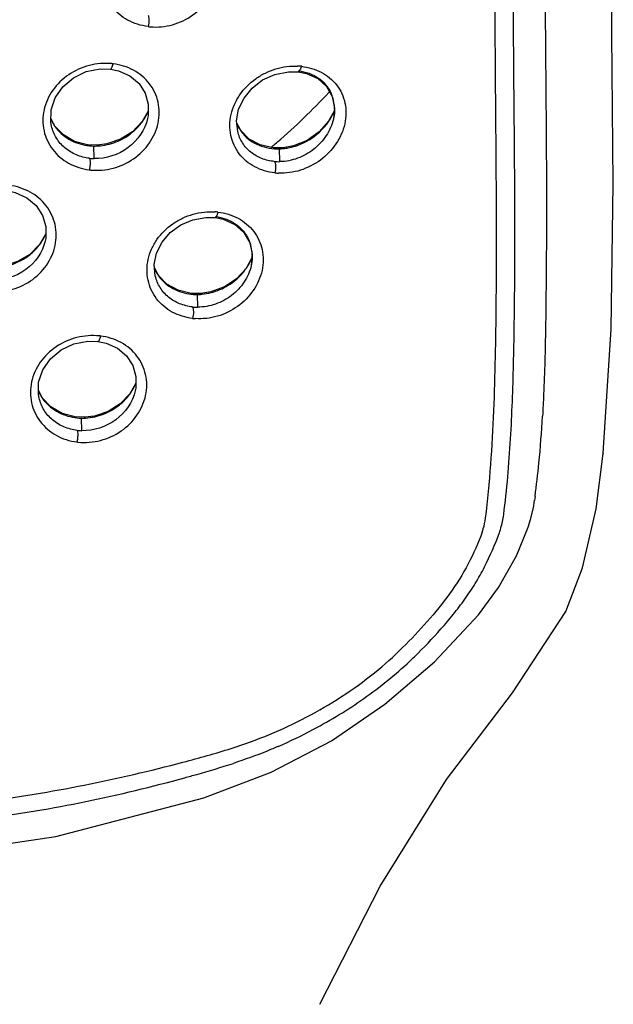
# Model space of a CAD drawing. Header units: millimetres. Extents: x 687 to 1107, y -116 to 478.
# Tile 28 of 49: x 789.89 to 796.65, y 289.05 to 300.25. Entities that reach past the tile are written whole.
import ezdxf

# ---------------------------------------------------------------- set-up
doc = ezdxf.new("R2010")
doc.units = ezdxf.units.MM
doc.header["$LTSCALE"] = 0.1

msp = doc.modelspace()

# ---------------------------------------------------------------- linework, layer by layer
at = {"color": 7, "linetype": 'Continuous'}
for p, q in [((792.9518, 299.6623), (793.0615, 299.661)), ((793.3869, 299.4936), (793.4509, 299.3789)), ((793.4509, 299.3789), (793.4766, 299.249)), ((793.4768, 299.2216), (793.4093, 299.0974)), ((793.4766, 299.249), (793.4654, 299.1235)), ((790.2925, 299.0441), (790.2485, 299.1303)), ((791.3498, 299.1317), (791.3494, 299.1302)), ((793.4656, 299.1246), (793.4654, 299.1235)), ((790.2555, 299.0433), (790.2546, 299.0471)), ((792.4096, 298.9912), (792.3652, 299.0771)), ((790.7757, 298.8255), (790.6655, 298.8303)), ((790.7405, 298.6734), (790.7368, 298.8165)), ((790.8862, 298.84), (790.7757, 298.8255)), ((790.7849, 298.8175), (790.7757, 298.8255)), ((792.8561, 298.6385), (792.8526, 298.7846)), ((793.0099, 298.818), (792.8938, 298.7963)), ((792.9084, 298.7889), (792.8938, 298.7963)), ((792.0127, 298.0051), (792.1167, 298.0024)), ((792.4451, 297.833), (792.512, 297.7168)), ((790.1832, 297.7371), (790.1828, 297.7356)), ((792.512, 297.7168), (792.54, 297.5853)), ((792.5406, 297.5504), (792.4698, 297.4235)), ((792.54, 297.5853), (792.5292, 297.4554)), ((791.4727, 297.3435), (791.4287, 297.4289)), ((792.5294, 297.4562), (792.5292, 297.4554)), ((791.956, 297.1382), (791.8441, 297.14)), ((791.9197, 296.9831), (791.9161, 297.1277)), ((792.0693, 297.1564), (791.956, 297.1382)), ((791.9682, 297.1304), (791.956, 297.1382)), ((795.8797, 296.7737), (795.8792, 296.7484)), ((790.1512, 295.9494), (790.1073, 296.0356)), ((790.1142, 295.9488), (790.1134, 295.9524)), ((791.2087, 296.0342), (791.2084, 296.0327)), ((790.6341, 295.73), (790.5242, 295.7351)), ((790.7443, 295.7441), (790.6341, 295.73)), ((790.6431, 295.722), (790.6341, 295.73)), ((790.5993, 295.578), (790.5955, 295.7211)), ((796.5366, 295.3206), (796.5366, 295.3202)), ((795.7412, 294.7011), (795.7553, 294.7855)), ((795.7552, 294.7855), (795.7552, 294.7857)), ((795.5478, 294.1559), (795.6811, 294.4794)), ((795.6814, 294.4792), (795.6814, 294.4793)), ((794.6166, 292.9471), (795.1183, 293.4848)), ((796.1126, 293.5202), (796.1122, 293.5194)), ((794.0517, 292.4673), (794.6166, 292.9471)), ((791.9906, 291.401), (792.7568, 291.6917))]:
    msp.add_line(p, q, dxfattribs=at)
msp.add_line((795.7605, 294.8307), (795.7553, 294.7855))
for points in [[(796.6355, 300.0895), (796.618, 303.5202), (796.6261, 307.4202), (796.6248, 311.5686)], [(796.5366, 295.3206), (796.6284, 296.7317), (796.6516, 298.39), (796.6355, 300.0897)], [(790.2555, 299.0433), (790.2479, 299.0833), (790.2498, 299.2263), (790.297, 299.3658), (790.3841, 299.4916), (790.5047, 299.5936), (790.6508, 299.6625), (790.8106, 299.6941), (790.9254, 299.6912)], [(790.9254, 299.6912), (791.019, 299.6716), (791.148, 299.6138), (791.2513, 299.5274), (791.3217, 299.4182), (791.3571, 299.2933), (791.3554, 299.1609), (791.3494, 299.1302)], [(792.375, 298.9829), (792.3626, 299.1022), (792.3858, 299.2349), (792.4466, 299.362), (792.5391, 299.4759), (792.659, 299.5682), (792.7995, 299.6317), (792.9518, 299.6623)], [(793.0615, 299.661), (793.1572, 299.6421), (793.2864, 299.5836), (793.3869, 299.4936)], [(791.3561, 299.2144), (791.287, 299.0936), (791.1772, 298.979), (791.0403, 298.8927), (790.8862, 298.84)], [(793.4093, 299.0974), (793.3015, 298.9764), (793.1655, 298.881), (793.0099, 298.818)], [(790.6655, 298.8303), (790.5178, 298.8694), (790.3902, 298.9425), (790.2925, 299.0441)], [(792.8938, 298.7963), (792.7799, 298.7956), (792.6313, 298.8282), (792.5049, 298.8954), (792.4096, 298.9912)], [(789.7486, 298.3089), (789.8424, 298.2884), (789.9738, 298.2288), (790.0802, 298.1399), (790.1533, 298.0277), (790.1902, 297.8999), (790.1887, 297.7656), (790.1828, 297.7356)], [(791.4369, 297.3384), (791.4251, 297.4686), (791.4511, 297.5992), (791.5134, 297.7229), (791.6065, 297.8326), (791.7257, 297.9198), (791.864, 297.9785), (792.0127, 298.0051)], [(792.1167, 298.0024), (792.2109, 297.9832), (792.3416, 297.9241), (792.4451, 297.833)], [(790.1893, 297.8171), (790.1176, 297.6951), (790.0069, 297.5839), (789.8695, 297.5021), (789.7156, 297.4545)], [(792.4698, 297.4235), (792.3609, 297.3055), (792.2243, 297.2145), (792.0693, 297.1564)], [(791.8441, 297.14), (791.696, 297.1755), (791.5691, 297.2452), (791.4727, 297.3435)], [(790.1142, 295.9488), (790.1067, 295.9884), (790.1086, 296.1314), (790.1557, 296.2706), (790.2429, 296.3961), (790.3635, 296.4976), (790.5096, 296.5661), (790.6693, 296.5972), (790.7838, 296.594)], [(790.7838, 296.594), (790.8774, 296.5742), (791.0066, 296.5161), (791.1101, 296.4294), (791.1807, 296.32), (791.2161, 296.1949), (791.2142, 296.0626), (791.2084, 296.0327)], [(791.215, 296.1167), (791.1456, 295.9959), (791.0356, 295.8819), (790.8985, 295.7961), (790.7443, 295.7441)], [(790.5242, 295.7351), (790.3766, 295.7745), (790.249, 295.8477), (790.1512, 295.9494)], [(796.1123, 293.5194), (796.302, 294.0158), (796.455, 294.6887), (796.5366, 295.3202)], [(795.6814, 294.4792), (795.7087, 294.5659), (795.7412, 294.7011)], [(795.1183, 293.4848), (795.3433, 293.7921), (795.5478, 294.1559)], [(793.3115, 289.0521), (793.9968, 290.3962), (794.754, 291.6094), (795.5024, 292.5959), (796.1126, 293.5202)], [(792.7568, 291.6917), (793.4446, 292.051), (794.0517, 292.4673)], [(782.155, 291.4108), (783.8339, 290.97), (785.4734, 290.7248), (787.0708, 290.6457), (788.6663, 290.7191), (790.3026, 290.9602), (791.9906, 291.401)]]:
    msp.add_lwpolyline(points, dxfattribs=at)
for centre, radius, start, end in [((791.4356, 300.8479), 0.6774, 263.14132, 265.28399), ((790.8701, 299.0631), 0.6941, 82.94777, 84.27138), ((793.0271, 299.0411), 0.6859, 83.88675, 87.54205), ((788.2195, 304.232), 7.0754, 310.63958, 317.20315), ((788.3646, 304.0905), 6.8728, 317.24615, 317.50784), ((793.0333, 299.2366), 0.4434, 18.18567, 20.61122), ((793.017, 299.2316), 0.4605, 7.22871, 18.14367), ((790.7751, 299.4677), 0.6358, 331.60218, 334.86218), ((790.7923, 299.4596), 0.6168, 334.86615, 337.25085), ((792.8472, 299.4838), 0.6837, 329.91476, 335.95538), ((792.8616, 299.4772), 0.6679, 335.97562, 336.36313), ((792.8678, 299.4745), 0.6611, 336.36201, 337.39633), ((793.0127, 299.231), 0.4649, 0.42087, 7.2311), ((790.7069, 299.3275), 0.5036, 203.9615, 206.20271), ((790.7048, 299.3263), 0.5012, 206.19792, 211.97067), ((790.7607, 299.4756), 0.6522, 321.84853, 326.99736), ((790.762, 299.4748), 0.6507, 326.99667, 330.01415), ((790.7649, 299.4731), 0.6474, 330.01508, 331.61009), ((792.8295, 299.4943), 0.7044, 322.53904, 324.90699), ((792.8321, 299.4925), 0.7012, 324.90453, 329.06073), ((792.8367, 299.4897), 0.6958, 329.06459, 329.93072), ((790.7493, 299.4891), 0.6698, 309.06683, 311.00248), ((790.7607, 299.4762), 0.6526, 310.99083, 321.80892), ((792.7944, 299.2585), 0.4702, 203.74683, 213.52786), ((792.7744, 299.2456), 0.4464, 213.56877, 220.13221), ((792.8179, 299.5036), 0.7192, 312.56946, 322.50845), ((788.0841, 304.3866), 7.2809, 310.14095, 310.65582), ((790.7466, 299.4174), 0.601, 259.33131, 269.05918), ((790.7483, 299.4311), 0.6146, 268.92326, 270.40333), ((790.7483, 299.4327), 0.6162, 270.40389, 273.38899), ((788.0659, 304.4081), 7.3091, 309.89461, 310.14115), ((792.8315, 299.4123), 0.628, 271.9218, 273.60356), ((792.8304, 299.4277), 0.6435, 273.6105, 276.93578), ((792.83, 299.435), 0.6508, 276.89916, 281.97337), ((790.7532, 299.2398), 0.5665, 263.39345, 268.71366), ((792.8433, 299.1998), 0.5614, 264.75557, 271.31035), ((790.7695, 299.2219), 0.6813, 262.84538, 264.2134), ((792.8687, 299.1775), 0.6707, 263.83941, 267.63009), ((792.0708, 297.3804), 0.6889, 83.36181, 86.00262), ((789.6196, 298.0686), 0.6245, 325.71702, 329.39927), ((789.6301, 298.0624), 0.6123, 329.3982, 333.25841), ((789.6429, 298.056), 0.598, 333.2595, 336.78161), ((789.614, 298.0724), 0.6313, 321.94317, 323.59472), ((789.6147, 298.0719), 0.6304, 323.59444, 325.72119), ((792.0897, 297.5659), 0.4508, 19.17375, 21.0385), ((792.0777, 297.562), 0.4636, 7.74048, 19.14614), ((791.9339, 297.804), 0.6589, 332.26801, 335.40544), ((791.9533, 297.795), 0.6375, 335.41152, 337.36117), ((792.0772, 297.5619), 0.464, 1.28954, 7.74023), ((791.8718, 297.6191), 0.4866, 203.99466, 206.90987), ((791.9139, 297.8155), 0.6821, 312.32651, 322.7175), ((791.9146, 297.8145), 0.6809, 322.75301, 327.79019), ((791.9167, 297.8131), 0.6783, 327.79055, 330.03572), ((791.9204, 297.811), 0.674, 330.03536, 332.27617), ((791.868, 297.6171), 0.4823, 206.90392, 212.63754), ((791.9022, 297.8281), 0.6993, 310.31531, 312.33783), ((791.9094, 297.724), 0.5963, 261.26204, 270.63519), ((791.9109, 297.7453), 0.6175, 270.4738, 272.07125), ((791.9108, 297.7499), 0.6221, 272.07313, 275.28239), ((791.9185, 297.5469), 0.5638, 264.06859, 270.12671), ((791.9393, 297.5259), 0.6751, 263.31217, 266.04522), ((790.7255, 295.966), 0.6947, 82.80542, 84.036), ((790.6277, 296.3745), 0.6434, 329.94675, 331.41788), ((790.6378, 296.369), 0.6319, 331.40971, 334.70975), ((790.6553, 296.3608), 0.6126, 334.71333, 337.23536), ((790.5662, 296.2331), 0.5042, 203.99185, 206.12342), ((790.5642, 296.232), 0.5019, 206.11879, 211.95987), ((790.6231, 296.3779), 0.6492, 310.75, 321.64895), ((790.6234, 296.377), 0.6484, 321.69025, 326.81254), ((790.6248, 296.3762), 0.6468, 326.81182, 329.94559), ((790.6113, 296.3914), 0.6671, 308.88552, 310.7629), ((790.6069, 296.3235), 0.6026, 259.16691, 268.91863), ((790.6085, 296.3382), 0.6171, 270.24877, 273.19659), ((782.6204, 296.4925), 13.2465, 354.44352, 356.75474), ((790.6085, 296.3367), 0.6157, 268.78675, 270.24826), ((790.6133, 296.1455), 0.5677, 263.29523, 268.58061), ((790.6283, 296.1153), 0.6711, 262.75213, 264.04484), ((785.5614, 296.2119), 10.2922, 352.28762, 354.41265), ((795.6679, 294.4838), 0.0142, 334.62395, 340.9523), ((796.0108, 293.5678), 0.1124, 330.10257, 334.47529), ((791.2737, 296.1251), 4.2386, 308.86394, 314.66006), ((791.2046, 296.2967), 4.5779, 313.13067, 314.05147)]:
    msp.add_arc(centre, radius, start, end, dxfattribs=at)
for points, knots in [([(795.8726, 311.3887), (795.8693, 310.1704), (795.8606, 307.7341), (795.8519, 304.0791), (795.871, 300.4258), (795.9003, 297.9902), (795.8799, 296.7737)], [0, 0, 0, 0, 0.2500734, 0.5001038, 0.7502449, 1, 1, 1, 1]), ([(795.5311, 298.0239), (795.5304, 298.2424), (795.5273, 298.6792), (795.5202, 299.5521), (795.5119, 300.6424), (795.5034, 301.9504), (795.4963, 303.694), (795.4973, 305.874), (795.5024, 307.618), (795.5051, 308.4902)], [0, 0, 0, 0, 0.0626367, 0.1252001, 0.2502178, 0.3751665, 0.5001, 0.750009, 1, 1, 1, 1]), ([(795.1966, 294.5819), (795.2475, 294.9881), (795.2881, 295.5998), (795.3107, 296.4139), (795.3196, 297.0213), (795.3235, 297.6282), (795.3214, 298.2347), (795.3164, 298.8408), (795.3101, 299.6486), (795.3024, 300.658), (795.2922, 302.2727), (795.2887, 303.4836), (795.2884, 304.2908)], [0, 0, 0, 0, 0.1264354, 0.1890586, 0.2515765, 0.3140579, 0.3764951, 0.4388996, 0.5012845, 0.6260072, 0.7506815, 1, 1, 1, 1]), ([(791.3547, 300.1753), (791.2739, 300.1858), (791.1162, 300.233), (790.9285, 300.391), (790.827, 300.6119), (790.8279, 300.816), (790.8798, 300.9697), (790.9621, 301.1161), (791.1173, 301.268), (791.353, 301.3765), (791.5262, 301.393), (791.6103, 301.3869)], [0, 0, 0, 0, 0.1245336, 0.2450348, 0.3638326, 0.4844991, 0.5468193, 0.6103566, 0.7398783, 0.8710016, 1, 1, 1, 1]), ([(791.3801, 300.1728), (791.4641, 300.1654), (791.6376, 300.1833), (791.8723, 300.2948), (792.0547, 300.4778), (792.1419, 300.6724), (792.1603, 300.8343), (792.1436, 300.9908), (792.0596, 301.1734), (791.8721, 301.3272), (791.7161, 301.3742), (791.6359, 301.3838)], [0, 0, 0, 0, 0.1292595, 0.2606404, 0.3910399, 0.5173918, 0.5788377, 0.6390319, 0.7569124, 0.8760957, 1, 1, 1, 1]), ([(791.3548, 300.3069), (791.3584, 300.3009), (791.3626, 300.2826), (791.365, 300.2383), (791.3606, 300.2003), (791.3548, 300.1747)], [0, 0, 0, 0, 0.155762, 0.4103145, 1, 1, 1, 1]), ([(790.9397, 299.7538), (790.8552, 299.7617), (790.6811, 299.7467), (790.4431, 299.6416), (790.2578, 299.4624), (790.153, 299.2332), (790.1525, 298.9866), (790.2553, 298.7643), (790.4447, 298.6053), (790.6037, 298.5554), (790.6854, 298.5452)], [0, 0, 0, 0, 0.1293816, 0.2602139, 0.3889947, 0.513472, 0.6338791, 0.7531211, 0.8745395, 1, 1, 1, 1]), ([(790.7016, 298.5434), (790.786, 298.535), (790.9603, 298.5504), (791.1972, 298.6588), (791.3808, 298.8407), (791.468, 299.035), (791.4859, 299.1969), (791.4687, 299.3539), (791.4003, 299.5008), (791.2907, 299.6142), (791.1564, 299.7044), (791.0368, 299.7416), (790.9556, 299.752)], [0, 0, 0, 0, 0.1294346, 0.2603854, 0.389891, 0.5152763, 0.5763951, 0.6364481, 0.7546198, 0.8145016, 0.8752924, 1, 1, 1, 1]), ([(790.9254, 299.6912), (790.9283, 299.6908), (790.936, 299.6963), (790.9464, 299.7169), (790.9523, 299.737), (790.9556, 299.752)], [0, 0, 0, 0, 0.1246421, 0.3467358, 1, 1, 1, 1]), ([(792.7967, 298.5107), (792.7567, 298.5155), (792.678, 298.531), (792.532, 298.5901), (792.3784, 298.7176), (792.2798, 298.9363), (792.2827, 299.1392), (792.3355, 299.2928), (792.4183, 299.4397), (792.5411, 299.5628), (792.6884, 299.6501), (792.8458, 299.7124), (792.9734, 299.729), (793.0565, 299.7263)], [0, 0, 0, 0, 0.0620849, 0.1230298, 0.2416041, 0.3595932, 0.4810458, 0.5442363, 0.608728, 0.7398597, 0.8060739, 0.8718651, 1, 1, 1, 1]), ([(793.1001, 299.7231), (793.1782, 299.7137), (793.3309, 299.6719), (793.5152, 299.522), (793.5967, 299.342), (793.612, 299.1869), (793.5925, 299.0248), (793.5043, 298.8301), (793.3244, 298.6452), (793.0945, 298.5282), (792.924, 298.5043), (792.841, 298.5074)], [0, 0, 0, 0, 0.1218394, 0.2390632, 0.3562199, 0.4167487, 0.4789106, 0.6073091, 0.7393777, 0.8712972, 1, 1, 1, 1]), ([(793.0615, 299.661), (793.0626, 299.6608), (793.068, 299.6611), (793.0727, 299.6646), (793.0756, 299.6676)], [0, 0, 0, 0, 0.2135313, 1, 1, 1, 1]), ([(793.0644, 299.6734), (793.1069, 299.6685), (793.19, 299.649), (793.3026, 299.5907), (793.3936, 299.5043), (793.4339, 299.4311), (793.4483, 299.3927)], [0, 0, 0, 0, 0.2573817, 0.5071809, 0.7530679, 1, 1, 1, 1]), ([(793.0756, 299.6676), (793.077, 299.6691), (793.0832, 299.6766), (793.0875, 299.6854), (793.0905, 299.6925)], [0, 0, 0, 0, 0.2126465, 1, 1, 1, 1]), ([(793.0905, 299.6925), (793.0915, 299.6949), (793.0953, 299.7048), (793.0982, 299.7151), (793.1, 299.723)], [0, 0, 0, 0, 0.2430307, 1, 1, 1, 1]), ([(793.4775, 299.2344), (793.4776, 299.2253), (793.4767, 299.1884), (793.4716, 299.1517), (793.4655, 299.1246)], [0, 0, 0, 0, 0.2469664, 1, 1, 1, 1]), ([(791.3493, 299.1302), (791.3197, 299.0005), (791.1527, 298.7586), (790.876, 298.6704), (790.7405, 298.6735)], [0, 0, 0, 0, 0.4952321, 1, 1, 1, 1]), ([(793.4653, 299.1235), (793.4501, 299.0566), (793.391, 298.9268), (793.2472, 298.7706), (793.0622, 298.6676), (792.9241, 298.6401), (792.8561, 298.6386)], [0, 0, 0, 0, 0.2478495, 0.5019813, 0.7545673, 1, 1, 1, 1]), ([(790.6879, 298.6771), (790.6365, 298.6831), (790.5362, 298.7092), (790.4042, 298.7881), (790.3045, 298.9023), (790.2667, 298.9955), (790.2555, 299.0433)], [0, 0, 0, 0, 0.2576602, 0.5089379, 0.7552021, 1, 1, 1, 1]), ([(790.2796, 299.061), (790.2985, 299.0307), (790.3434, 298.9736), (790.4572, 298.8818), (790.5629, 298.8407), (790.6352, 298.827)], [0, 0, 0, 0, 0.2455864, 0.4938244, 1, 1, 1, 1]), ([(792.7917, 298.6408), (792.7428, 298.6454), (792.6471, 298.6676), (792.5198, 298.7394), (792.4227, 298.8472), (792.3861, 298.9367), (792.375, 298.9829)], [0, 0, 0, 0, 0.2562413, 0.5057489, 0.7518341, 1, 1, 1, 1]), ([(792.9652, 298.7984), (792.9961, 298.8049), (793.1195, 298.8401), (793.2333, 298.9086), (793.3045, 298.974)], [0, 0, 0, 0, 0.2462613, 1, 1, 1, 1]), ([(790.7849, 298.8175), (790.8544, 298.8216), (790.9934, 298.8533), (791.1168, 298.9247), (791.1714, 298.9691)], [0, 0, 0, 0, 0.4971521, 1, 1, 1, 1]), ([(792.4331, 298.9579), (792.4577, 298.9288), (792.5151, 298.8764), (792.653, 298.8018), (792.7736, 298.7822), (792.8526, 298.7847)], [0, 0, 0, 0, 0.2447245, 0.4922573, 1, 1, 1, 1]), ([(790.6879, 298.6771), (790.691, 298.6711), (790.6943, 298.6529), (790.6953, 298.6213), (790.6924, 298.5836), (790.6881, 298.5576), (790.6854, 298.5452)], [0, 0, 0, 0, 0.1526607, 0.4067172, 0.7143222, 1, 1, 1, 1]), ([(792.7917, 298.6408), (792.7961, 298.6351), (792.8023, 298.6171), (792.8071, 298.5731), (792.8034, 298.5353), (792.7976, 298.5101)], [0, 0, 0, 0, 0.1621162, 0.415717, 1, 1, 1, 1]), ([(789.521, 297.1653), (789.606, 297.1541), (789.7819, 297.1642), (790.0225, 297.2674), (790.2083, 297.4473), (790.2956, 297.6414), (790.313, 297.8034), (790.2951, 297.9618), (790.2081, 298.148), (790.017, 298.3074), (789.8568, 298.3584), (789.7742, 298.3692)], [0, 0, 0, 0, 0.1297848, 0.2602055, 0.3884625, 0.5125692, 0.5733236, 0.6333142, 0.7522635, 0.8738213, 1, 1, 1, 1]), ([(791.8607, 296.8554), (791.7806, 296.8655), (791.6241, 296.9117), (791.4377, 297.0683), (791.3373, 297.2883), (791.3389, 297.4918), (791.3912, 297.6454), (791.4737, 297.7918), (791.5974, 297.9139), (791.7461, 297.9991), (791.9058, 298.0589), (792.035, 298.0726), (792.1188, 298.0676)], [0, 0, 0, 0, 0.1238264, 0.2436184, 0.362066, 0.4829285, 0.5455202, 0.6093742, 0.739462, 0.8054485, 0.8712422, 1, 1, 1, 1]), ([(792.1504, 298.0646), (792.2299, 298.0545), (792.3848, 298.0101), (792.5707, 297.8571), (792.6537, 297.6756), (792.6697, 297.5198), (792.651, 297.358), (792.5634, 297.1636), (792.382, 296.98), (792.1488, 296.8668), (791.9765, 296.847), (791.8928, 296.8524)], [0, 0, 0, 0, 0.1232544, 0.2417678, 0.3593355, 0.4196052, 0.4812531, 0.6082401, 0.7392206, 0.8708449, 1, 1, 1, 1]), ([(792.1167, 298.0024), (792.1177, 298.0023), (792.1227, 298.0026), (792.1268, 298.0063), (792.1293, 298.0092)], [0, 0, 0, 0, 0.2055037, 1, 1, 1, 1]), ([(792.1195, 298.0145), (792.1629, 298.0091), (792.2476, 297.9884), (792.3619, 297.9282), (792.4544, 297.8405), (792.4956, 297.7666), (792.5105, 297.7278)], [0, 0, 0, 0, 0.2581018, 0.5087452, 0.7546967, 1, 1, 1, 1]), ([(792.1293, 298.0092), (792.1306, 298.0107), (792.1361, 298.0182), (792.14, 298.0268), (792.1427, 298.0336)], [0, 0, 0, 0, 0.2101753, 1, 1, 1, 1]), ([(792.1427, 298.0336), (792.1436, 298.036), (792.1471, 298.0459), (792.1499, 298.056), (792.1517, 298.0637)], [0, 0, 0, 0, 0.2418005, 1, 1, 1, 1]), ([(795.4036, 294.6227), (795.4399, 294.9089), (795.4884, 295.4794), (795.5135, 296.192), (795.5238, 296.7573), (795.5308, 297.3204), (795.532, 297.7426), (795.5311, 298.0239)], [0, 0, 0, 0, 0.2541416, 0.503869, 0.6280946, 0.7522149, 1, 1, 1, 1]), ([(790.1827, 297.7356), (790.1534, 297.6079), (789.9865, 297.368), (789.7092, 297.2874), (789.5743, 297.2937)], [0, 0, 0, 0, 0.492413, 1, 1, 1, 1]), ([(789.6135, 297.4355), (789.7086, 297.4379), (789.8527, 297.4749), (790.0142, 297.5774), (790.0819, 297.646), (790.1111, 297.6833)], [0, 0, 0, 0, 0.4995791, 0.7511369, 1, 1, 1, 1]), ([(792.5411, 297.5724), (792.5413, 297.5627), (792.541, 297.5238), (792.5357, 297.4849), (792.5293, 297.4562)], [0, 0, 0, 0, 0.2472444, 1, 1, 1, 1]), ([(792.5291, 297.4554), (792.5142, 297.3894), (792.4559, 297.2614), (792.3124, 297.1077), (792.1265, 297.008), (791.9879, 296.9833), (791.9197, 296.9832)], [0, 0, 0, 0, 0.2458078, 0.4987408, 0.7520496, 1, 1, 1, 1]), ([(791.86, 296.9862), (791.8101, 296.9914), (791.7124, 297.0154), (791.5833, 297.0903), (791.4852, 297.2007), (791.4482, 297.2916), (791.437, 297.3384)], [0, 0, 0, 0, 0.2570347, 0.5074034, 0.7535244, 1, 1, 1, 1]), ([(791.4618, 297.357), (791.4809, 297.3272), (791.5262, 297.2714), (791.6409, 297.1831), (791.7468, 297.1459), (791.8187, 297.1348)], [0, 0, 0, 0, 0.2461365, 0.4941761, 1, 1, 1, 1]), ([(791.9682, 297.1304), (792.038, 297.1369), (792.1774, 297.1734), (792.3001, 297.2487), (792.3546, 297.295)], [0, 0, 0, 0, 0.494877, 1, 1, 1, 1]), ([(791.86, 296.9862), (791.8639, 296.9803), (791.8688, 296.9621), (791.8721, 296.9179), (791.8679, 296.8801), (791.862, 296.8546)], [0, 0, 0, 0, 0.1578219, 0.4118868, 1, 1, 1, 1]), ([(795.8796, 296.7483), (795.8753, 296.4966), (795.8672, 296.1612), (795.8505, 295.8262), (795.8457, 295.7426)], [0, 0, 0, 0, 0.7504812, 1, 1, 1, 1]), ([(790.7988, 296.6563), (790.7142, 296.6651), (790.5397, 296.6512), (790.3014, 296.5467), (790.1157, 296.3679), (790.011, 296.1387), (790.0108, 295.892), (790.1136, 295.6697), (790.303, 295.5102), (790.4621, 295.4598), (790.5439, 295.4495)], [0, 0, 0, 0, 0.1294638, 0.2603064, 0.3889729, 0.5132959, 0.6336212, 0.7528917, 0.874411, 1, 1, 1, 1]), ([(790.5589, 295.4477), (790.6434, 295.439), (790.8179, 295.4537), (791.0552, 295.5613), (791.239, 295.7427), (791.3263, 295.9367), (791.344, 296.0984), (791.3266, 296.2553), (791.2413, 296.4391), (791.0525, 296.5953), (790.8949, 296.6442), (790.8136, 296.6546)], [0, 0, 0, 0, 0.1296137, 0.2606767, 0.3901605, 0.5154163, 0.5764726, 0.6364932, 0.7547504, 0.8749972, 1, 1, 1, 1]), ([(790.7838, 296.594), (790.7867, 296.5937), (790.7942, 296.5992), (790.8044, 296.6197), (790.8103, 296.6397), (790.8136, 296.6546)], [0, 0, 0, 0, 0.1230664, 0.3448507, 1, 1, 1, 1]), ([(790.5469, 295.5818), (790.4954, 295.5879), (790.395, 295.6142), (790.263, 295.6933), (790.1633, 295.8077), (790.1255, 295.9009), (790.1142, 295.9488)], [0, 0, 0, 0, 0.2577821, 0.5091439, 0.75539, 1, 1, 1, 1]), ([(790.1384, 295.9664), (790.1573, 295.9361), (790.202, 295.8791), (790.3157, 295.7871), (790.4212, 295.7458), (790.4934, 295.7319)], [0, 0, 0, 0, 0.2454958, 0.4937259, 1, 1, 1, 1]), ([(791.2083, 296.0328), (791.1787, 295.9034), (791.0115, 295.6619), (790.7347, 295.5746), (790.5992, 295.578)], [0, 0, 0, 0, 0.4946901, 1, 1, 1, 1]), ([(790.6431, 295.722), (790.7126, 295.7259), (790.8517, 295.7571), (790.9753, 295.8279), (791.0301, 295.8721)], [0, 0, 0, 0, 0.4973477, 1, 1, 1, 1]), ([(790.5469, 295.5818), (790.55, 295.5757), (790.5531, 295.5574), (790.554, 295.5258), (790.551, 295.488), (790.5466, 295.4619), (790.5439, 295.4495)], [0, 0, 0, 0, 0.1523394, 0.4066271, 0.7145293, 1, 1, 1, 1]), ([(795.3548, 294.4175), (795.3606, 294.4343), (795.3818, 294.5015), (795.3967, 294.5706), (795.4036, 294.6227)], [0, 0, 0, 0, 0.2533612, 1, 1, 1, 1]), ([(795.1591, 294.4251), (795.1635, 294.4379), (795.1798, 294.4892), (795.1912, 294.5421), (795.1968, 294.5819)], [0, 0, 0, 0, 0.253106, 1, 1, 1, 1]), ([(795.1591, 294.4253), (795.1122, 294.302), (795.0087, 294.0561), (794.7921, 293.7167), (794.5365, 293.4021), (794.3494, 293.2058), (794.253, 293.1103)], [0, 0, 0, 0, 0.2457305, 0.49527, 0.747138, 1, 1, 1, 1]), ([(794.3877, 293.0065), (794.4922, 293.1078), (794.6434, 293.2654), (794.8308, 293.4874), (794.9625, 293.6598), (795.0826, 293.8392), (795.2218, 294.0882), (795.305, 294.285), (795.3543, 294.4178)], [0, 0, 0, 0, 0.25289, 0.3790235, 0.5047817, 0.6297648, 0.7538776, 1, 1, 1, 1]), ([(792.8365, 291.9864), (792.9729, 292.0457), (793.3091, 292.2086), (793.8207, 292.5195), (794.1707, 292.8027), (794.3344, 292.9558)], [0, 0, 0, 0, 0.2490602, 0.6247861, 1, 1, 1, 1]), ([(792.3011, 291.9638), (792.5953, 292.0562), (793.1687, 292.2947), (793.693, 292.6301), (793.9335, 292.8248)], [0, 0, 0, 0, 0.4991113, 1, 1, 1, 1]), ([(792.8368, 291.9864), (792.7949, 291.9682), (792.627, 291.8977), (792.4554, 291.836), (792.3257, 291.7935)], [0, 0, 0, 0, 0.2507469, 1, 1, 1, 1]), ([(782.5488, 291.7749), (782.7348, 291.7271), (783.1089, 291.6371), (783.6748, 291.5195), (784.2458, 291.4212), (785.0145, 291.3165), (785.9837, 291.2262), (786.9583, 291.2032), (787.7386, 291.2155), (788.3228, 291.2438), (788.9046, 291.2911), (789.6751, 291.3775), (790.6283, 291.5329), (791.3799, 291.7077), (791.7514, 291.8071)], [0, 0, 0, 0, 0.0619681, 0.1240878, 0.1863716, 0.2488367, 0.3742676, 0.5001135, 0.5630645, 0.6259462, 0.6887126, 0.7513196, 0.8759804, 1, 1, 1, 1]), ([(791.7712, 291.6297), (791.8171, 291.6424), (792.0028, 291.6941), (792.1877, 291.7488), (792.3258, 291.7933)], [0, 0, 0, 0, 0.2471503, 1, 1, 1, 1]), ([(782.5298, 291.5958), (782.903, 291.4965), (783.4692, 291.3666), (784.232, 291.23), (785.0039, 291.1201), (785.9784, 291.0328), (787.154, 290.9968), (788.3292, 291.0398), (789.4958, 291.1518), (790.6454, 291.3459), (791.3991, 291.5267), (791.7712, 291.6296)], [0, 0, 0, 0, 0.1239787, 0.1862694, 0.2487417, 0.374202, 0.5001358, 0.6260392, 0.7514279, 0.8760733, 1, 1, 1, 1])]:
    msp.add_open_spline(points, degree=3, knots=knots, dxfattribs=at)
msp.add_open_spline([(791.752, 291.8057), (791.9359, 291.855), (792.1196, 291.9058), (792.3013, 291.9629)], degree=3, dxfattribs=at)

doc.saveas('drawing.dxf')
